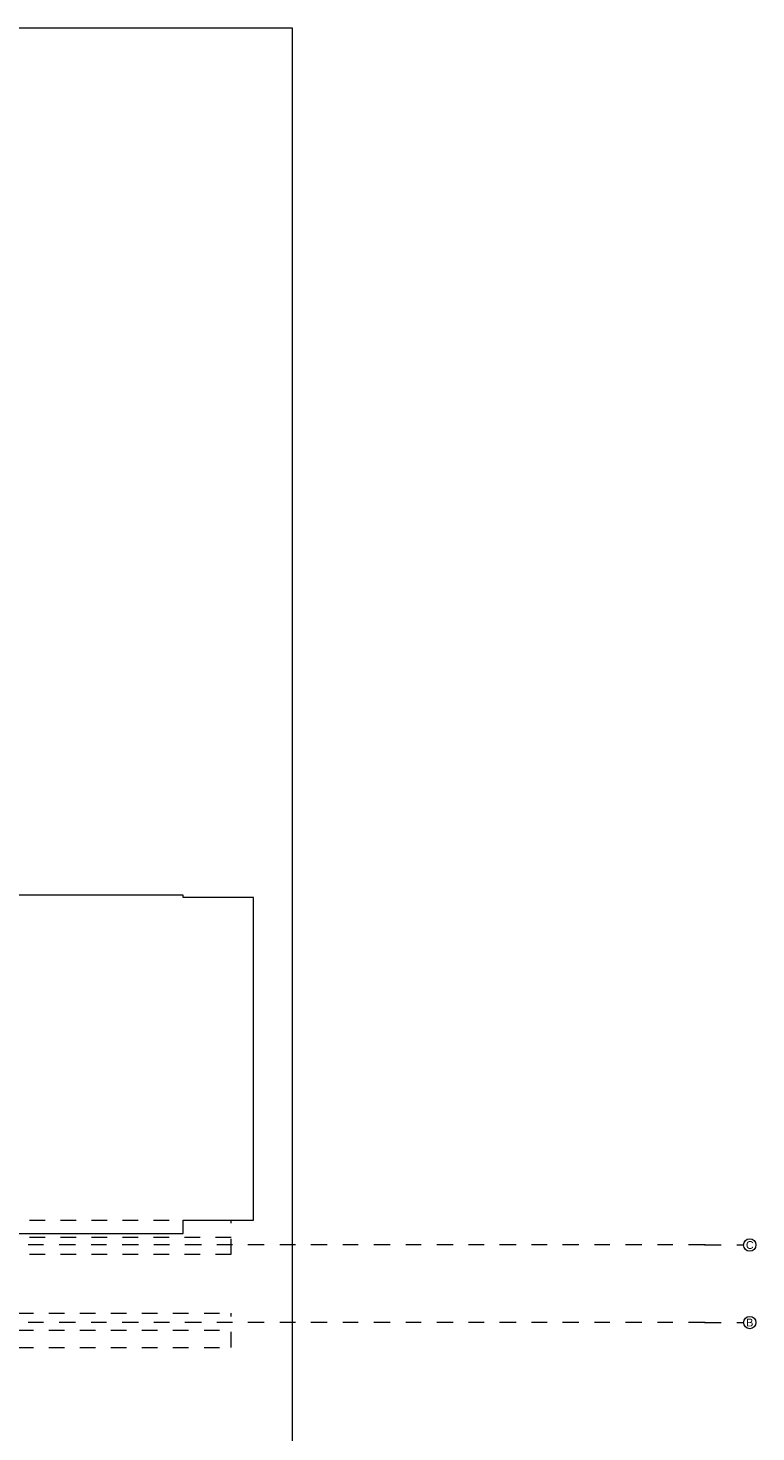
# Model space of a CAD drawing. Header units: metres. Extents: x -3.5 to 65.3, y -10.9 to 16.7.
# Tile 213 of 213: x 60.6 to 65.3, y 4.6 to 13.7. Entities that reach past the tile are written whole.
import ezdxf

# ---------------------------------------------------------------- set-up
doc = ezdxf.new("R2010")
doc.units = ezdxf.units.M
doc.header["$MEASUREMENT"] = 0
for name, pattern in [('Achse', [0.08, 0.04, -0.02, 0, -0.02]), ('Strichlinie doppelt', [0.218722, 0.105833, -0.042333, 0.028222, -0.042333]), ('Untersicht', [0.04, 0.03, -0.01])]:
    doc.linetypes.add(name, pattern=pattern)
for name, color, linetype in [('451 - Universal.Achsen Raster', 7, 'Continuous'), ('603 - Struktur.Bodenplatte_ Decke Roh', 7, 'Continuous'), ('608 - Struktur.Träger', 7, 'Continuous'), ('650 - Abdeckung.Fußboden Aufbau', 7, 'Continuous')]:
    doc.layers.add(name, color=color, linetype=linetype)
doc.styles.add('ERSTELLTER_STIL_1', font='txt')

msp = doc.modelspace()

# ---------------------------------------------------------------- linework, layer by layer
at = {"layer": '451 - Universal.Achsen Raster', "color": 160, "linetype": 'Strichlinie doppelt', "lineweight": 9, "true_color": 0x3232ff}
for p, q in [((64.935, 5.85), (-3.175, 5.85)), ((64.935, 5.85), (65.185, 5.85)), ((64.935, 5.35), (-3.175, 5.35)), ((64.935, 5.35), (65.185, 5.35))]:
    msp.add_line(p, q, dxfattribs=at)
at = {"layer": '451 - Universal.Achsen Raster', "color": 160, "linetype": 'Continuous', "lineweight": 9, "true_color": 0x3232ff}
for centre in [(65.225, 5.85), (65.225, 5.35)]:
    msp.add_circle(centre, 0.04, dxfattribs=at)
at = {"layer": '451 - Universal.Achsen Raster', "color": 160, "linetype": 'Strichlinie doppelt', "lineweight": 9, "true_color": 0x3232ff}
for p in [(64.935, 5.85), (64.935, 5.85), (64.935, 5.35), (64.935, 5.35)]:
    msp.add_point(p, dxfattribs=at)
at = {"layer": '603 - Struktur.Bodenplatte_ Decke Roh', "color": 7, "linetype": 'Continuous', "lineweight": 18, "flags": 128}
msp.add_lwpolyline([(62.275, 0.005), (62.275, 13.695), (50.78, 13.695), (50.78, 13.455), (50.78, 13), (50.84, 13), (50.84, 8.585), (49.03, 8.585), (49.03, 8.725), (47.41, 8.725), (47.41, 13), (47.48, 13), (47.48, 13.455), (47.48, 13.695), (14.78, 13.695)], dxfattribs=at)
at = {"layer": '608 - Struktur.Träger', "color": 7, "linetype": 'Untersicht', "lineweight": 13}
for p, q in [((0.38, 6.01), (61.88, 6.01)), ((61.88, 5.79), (61.88, 6.01)), ((0.38, 5.79), (61.88, 5.79)), ((14.5051, 5.41), (61.88, 5.41)), ((61.88, 5.19), (61.88, 5.41)), ((14.5051, 5.19), (61.88, 5.19))]:
    msp.add_line(p, q, dxfattribs=at)
at = {"layer": '608 - Struktur.Träger', "color": 7, "linetype": 'Achse', "lineweight": 9}
for p, q in [((0.38, 5.9), (61.88, 5.9)), ((14.5051, 5.3), (61.88, 5.3))]:
    msp.add_line(p, q, dxfattribs=at)
at = {"layer": '650 - Abdeckung.Fußboden Aufbau', "color": 7, "linetype": 'Continuous', "lineweight": 13, "flags": 128}
msp.add_lwpolyline([(60.44, 5.805), (60.44, 5.925), (61.57, 5.925), (61.57, 6.01), (62.025, 6.01), (62.025, 8.09), (61.57, 8.09), (61.57, 8.105), (60.44, 8.105), (60.44, 8.24)], dxfattribs=at)

# ---------------------------------------------------------------- texts
at = {"layer": '451 - Universal.Achsen Raster', "color": 160, "lineweight": 9, "true_color": 0x3232ff, "char_height": 0.05, "attachment_point": 1, "style": 'ERSTELLTER_STIL_1'}
for s, insert in [('\\A1;{\\pql;\\pt0;\\fArial|b0|i0|c0|p38;C}', (65.2003, 5.875)), ('\\A1;{\\pql;\\pt0;\\fArial|b0|i0|c0|p38;B}', (65.2022, 5.375))]:
    msp.add_mtext(s, dxfattribs=dict(at, insert=insert))

doc.saveas('drawing.dxf')
